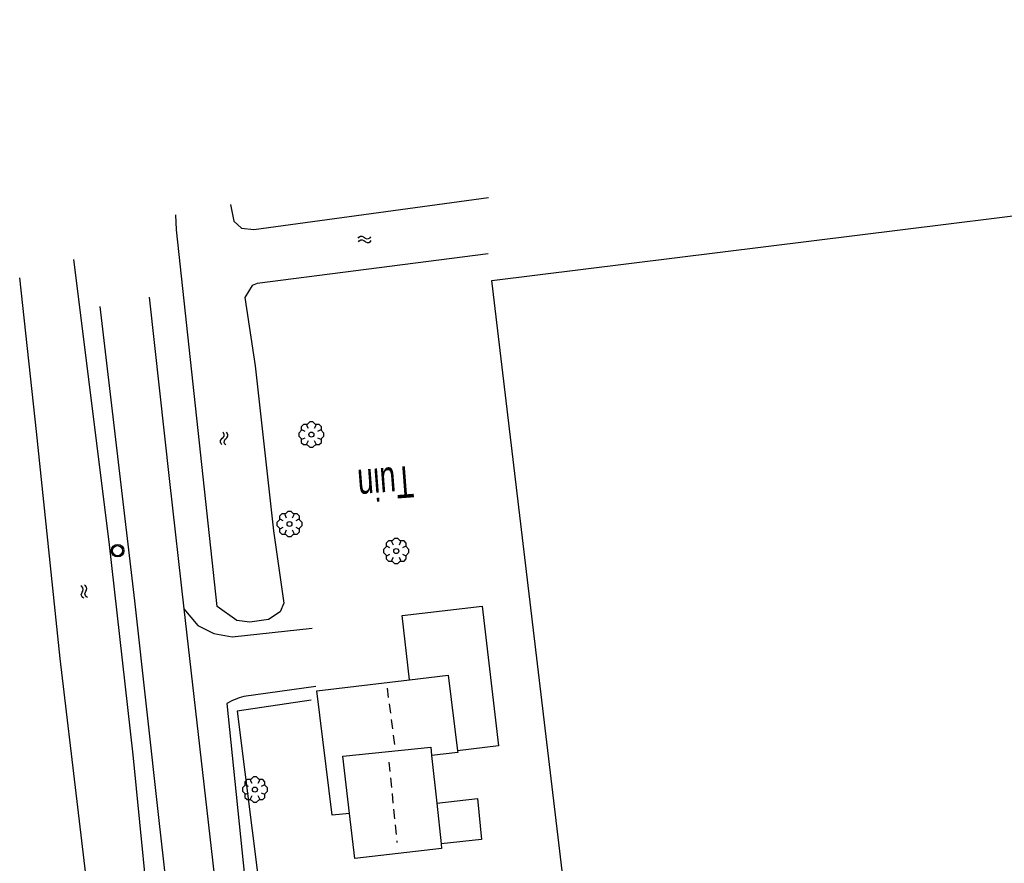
# Model space of a CAD drawing. Extents: x 99796 to 103543, y 406299 to 407646.
# Tile 84 of 85: x 103244 to 103322, y 406860 to 406927. Entities that reach past the tile are written whole.
import ezdxf
from ezdxf.enums import TextEntityAlignment as Align

# ---------------------------------------------------------------- set-up
doc = ezdxf.new("R2010")
doc.units = 0
doc.linetypes.add('Noklijn', pattern=[1.25, 0.75, -0.5])
for name, color, linetype in [('1101', 252, 'CONTINUOUS'), ('1110', 252, 'CONTINUOUS'), ('1404', 252, 'CONTINUOUS'), ('1701', 252, 'CONTINUOUS'), ('1901', 252, 'Noklijn'), ('2006', 252, 'Heg haag'), ('2401', 252, 'CONTINUOUS'), ('2901', 252, 'CONTINUOUS'), ('4501', 252, 'CONTINUOUS'), ('4601', 252, 'CONTINUOUS')]:
    doc.layers.add(name, color=color, linetype=linetype)
doc.linetypes.add('Heg haag', pattern='A,4,-1,[4,dgnlstyle.shx,S=0.004016,R=0,X=0,Y=0],-1', length=6)

# ---------------------------------------------------------------- blocks, each defined once
blk = doc.blocks.new('WATERSYMBOOL', base_point=(97503.821083, 403517.176353))
at = {"layer": '4601'}
for points in [[(97503.321083, 403517.326353, 0), (97503.383583, 403517.388853, 0), (97503.508583, 403517.451353, 0), (97503.633583, 403517.451353, 0), (97503.758583, 403517.388853, 0), (97503.821083, 403517.326353, 0), (97503.883583, 403517.263853, 0), (97504.008583, 403517.201353, 0), (97504.133583, 403517.201353, 0), (97504.258583, 403517.263853, 0), (97504.321083, 403517.326353, 0)], [(97503.321083, 403517.026353, 0), (97503.383583, 403517.088853, 0), (97503.508583, 403517.151353, 0), (97503.633583, 403517.151353, 0), (97503.758583, 403517.088853, 0), (97503.821083, 403517.026353, 0), (97503.883583, 403516.963853, 0), (97504.008583, 403516.901353, 0), (97504.133583, 403516.901353, 0), (97504.258583, 403516.963853, 0), (97504.321083, 403517.026353, 0)]]:
    blk.add_polyline3d(points, dxfattribs=at)
blk = doc.blocks.new('VERKEERSBORD', base_point=(97503.821083, 403507.602474))
at = {"layer": '2401'}
for radius in [0.5, 0.5, 0.4, 0.4]:
    blk.add_circle((97503.821083, 403507.602474), radius, dxfattribs=at)
blk = doc.blocks.new('BOOM', base_point=(97503.821083, 403507.602474))
at = {"layer": '2901'}
for points in [[(97504.071083, 403508.102474, 0), (97504.196083, 403508.352474, 0), (97503.946083, 403508.602474, 0), (97503.696083, 403508.602474, 0), (97503.446083, 403508.352474, 0), (97503.571083, 403508.102474, 0)], [(97503.321083, 403507.852474, 0), (97503.071083, 403507.977474, 0), (97502.821083, 403507.727474, 0), (97502.821083, 403507.477474, 0), (97503.071083, 403507.227474, 0), (97503.321083, 403507.352474, 0)], [(97503.491578, 403508.39797, 0), (97503.202364, 403508.39797, 0), (97503.025588, 403508.221193, 0), (97503.025588, 403507.931979, 0)], [(97504.616578, 403507.931979, 0), (97504.616578, 403508.221193, 0), (97504.439801, 403508.39797, 0), (97504.150588, 403508.39797, 0)], [(97504.321083, 403507.352474, 0), (97504.571083, 403507.227474, 0), (97504.821083, 403507.477474, 0), (97504.821083, 403507.727474, 0), (97504.571083, 403507.977474, 0), (97504.321083, 403507.852474, 0)], [(97503.025588, 403507.27297, 0), (97503.025588, 403506.983756, 0), (97503.202364, 403506.806979, 0), (97503.491578, 403506.806979, 0)], [(97503.571083, 403507.102474, 0), (97503.446083, 403506.852474, 0), (97503.696083, 403506.602474, 0), (97503.946083, 403506.602474, 0), (97504.196083, 403506.852474, 0), (97504.071083, 403507.102474, 0)], [(97504.150588, 403506.806979, 0), (97504.439801, 403506.806979, 0), (97504.616578, 403506.983756, 0), (97504.616578, 403507.27297, 0)]]:
    blk.add_polyline3d(points, dxfattribs=at)
blk.add_circle((97503.821083, 403507.602474), 0.2, dxfattribs=at)
blk.add_circle((97503.821083, 403507.602474), 0.2, dxfattribs=at)

msp = doc.modelspace()

# ---------------------------------------------------------------- linework, layer by layer
at = {"layer": '1101'}
for points in [[(103254.514844, 406904.869117, 0.025), (103256.129012, 406890.257038, 0.007), (103257.268951, 406880.157031, -0.01)], [(103259.785385, 406824.411415, 0.054678), (103259.643824, 406825.717129, 0.052), (103257.341967, 406845.343076, 0.016), (103255.288959, 406863.610037, -0.022), (103253.381983, 406880.792938, 0.019), (103250.620053, 406904.118099, 0.088)], [(103257.268951, 406880.157031, -0.01), (103259.776072, 406858.145036, -0.046)]]:
    msp.add_polyline3d(points, dxfattribs=at)
at = {"layer": '1110'}
for points in [[(103257.268951, 406880.157031, -0.01), (103258.360834, 406878.843867, -0.004), (103259.647176, 406878.203862, -0.031), (103261.094079, 406877.936013, -0.049), (103267.446817, 406878.609918, 0.067)], [(103267.719136, 406874.008067, 0.067), (103262.029872, 406873.203032, 0.058), (103261.646912, 406873.087921, 0.061), (103261.06912, 406872.852855, 0.061), (103260.676847, 406872.652062, 0.061), (103262.285055, 406856.929101, -0.187)]]:
    msp.add_polyline3d(points, dxfattribs=at)
at = {"layer": '1404'}
for points in [[(103260.958106, 406912.222095, -0.502), (103261.230052, 406910.879873, -0.502), (103261.845098, 406910.322942, -0.535), (103262.818144, 406910.217144, -0.541), (103281.424106, 406912.77083, -0.541)], [(103281.402127, 406908.296012, -0.406), (103263.087855, 406905.959137, -0.373), (103262.688131, 406905.80193, -0.346), (103262.106986, 406904.83708, -0.322), (103262.913139, 406899.426841, -0.301), (103264.361904, 406886.329837, -0.304), (103265.198977, 406880.604066, -0.205), (103264.893875, 406879.917868, -0.16), (103263.968141, 406879.321076, -0.055), (103262.488828, 406879.106127, -0.037), (103261.474059, 406879.235022, -0.031), (103259.907947, 406880.348139, -0.028), (103256.677003, 406910.200008, -0.028), (103256.636024, 406911.390983, -0.13)], [(103248.520107, 406907.863133, -0.076), (103251.318172, 406885.468178, -0.121), (103253.208012, 406868.569143, -0.157), (103254.818828, 406852.310859, -0.133), (103254.565881, 406851.876863, -0.112), (103253.218816, 406851.297952, -0.07), (103252.02188, 406851.385869, -0.055), (103250.877843, 406851.667129, -0.046), (103250.244171, 406852.647998, -0.112), (103247.46585, 406876.216047, -0.181), (103245.586068, 406894.215159, -0.184), (103244.244964, 406906.402074, -0.181)]]:
    msp.add_polyline3d(points, dxfattribs=at)
at = {"layer": '1701'}
for points in [[(103287.625597, 406856.49436, 3.399312), (103281.690092, 406906.187125, 3.241), (103357.963176, 406915.641912, 3.247), (103418.20112, 406923.32495, 3.265), (103446.973027, 406926.863976, 3.241), (103459.418104, 406823.433899, 3.247), (103341.815905, 406808.777116, 3.214), (103306.732983, 406804.430075, 3.214), (103302.245126, 406842.139326, 3.156271)], [(103275.150345, 406874.532961, 2.900885), (103274.588943, 406879.620962, 2.986), (103280.927152, 406880.36602, 2.92), (103282.222063, 406869.282909, 2.971), (103278.971375, 406868.886538, 2.971)], [(103270.400227, 406863.925942, 5.6194), (103269.034163, 406863.784008, 2.662), (103267.807052, 406873.647087, 2.662), (103275.150345, 406874.532961, 2.900885)], [(103275.150345, 406874.532961, 2.900885), (103278.224827, 406874.904, 2.977), (103278.971375, 406868.886538, 2.971)], [(103270.400227, 406863.925942, 5.6194), (103269.861177, 406868.462973, 5.6194), (103276.843117, 406869.187169, 5.6194)], [(103276.843117, 406869.187169, 5.6194), (103276.915, 406868.53, 5.619)], [(103278.971375, 406868.886538, 2.971), (103278.985904, 406868.768819, 3.058), (103276.915, 406868.53, 5.619)], [(103276.915, 406868.53, 5.619), (103276.913897, 406868.5304, 3.264879)], [(103276.915, 406868.53, 5.619), (103277.321071, 406864.757054, 5.6194)], [(103277.321071, 406864.757054, 5.6194), (103280.54382, 406865.109094, 3.01), (103280.876116, 406861.868836, 3.046), (103277.671, 406861.518, 5.619)], [(103277.321071, 406864.757054, 5.6194), (103277.671, 406861.518, 5.619)], [(103277.322, 406864.757, 3.014), (103277.321071, 406864.757054, 5.6194)], [(103270.401, 406863.926, 2.927), (103270.400227, 406863.925942, 5.6194)], [(103277.671, 406861.518, 5.619), (103277.709992, 406861.14911, 5.6194), (103270.823047, 406860.366054, 5.6194), (103270.400227, 406863.925942, 5.6194)], [(103277.671, 406861.518, 5.619), (103277.670131, 406861.517914, 3.042729)]]:
    msp.add_polyline3d(points, dxfattribs=at)
at = {"layer": '1901'}
for points in [[(103273.381949, 406873.862036, 6.421), (103273.982094, 406869.358905, 6.421)], [(103273.526863, 406867.992841, 8.011), (103274.162025, 406861.622967, 7.969)]]:
    msp.add_polyline3d(points, dxfattribs=at)
at = {"layer": '2006'}
msp.add_polyline3d([(103267.354057, 406872.918047, 0.814924), (103261.494175, 406872.038134, 0.814228), (103263.284177, 406857.754998, 0.763924), (103269.259916, 406858.447902, 0.763924)], dxfattribs=at)

# ---------------------------------------------------------------- block references
at = {"layer": '2401'}
msp.add_blockref('VERKEERSBORD', (103252.006234, 406884.765216, 0.109), dxfattribs=at)
at = {"layer": '2901'}
for p in [(103267.376036, 406893.968918, -0.175), (103265.641169, 406886.88118, -0.178), (103274.109126, 406884.738021, -0.1), (103262.903825, 406865.82584, 0.127)]:
    msp.add_blockref('BOOM', p, dxfattribs=at)
at = {"layer": '4601'}
for p, rotation in [((103271.602006, 406909.453832, -0.109), 5.403790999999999), ((103260.464878, 406893.664934, -0.109), 86.45251200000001), ((103249.35718, 406881.516017, -0.112), 103.1853339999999)]:
    msp.add_blockref('WATERSYMBOOL', p, dxfattribs=dict(at, rotation=rotation))

# ---------------------------------------------------------------- texts
at = {"layer": '4501', "width": 0.68}
msp.add_text('Tuin', height=2.5, rotation=184.306603, dxfattribs=at).set_placement((103273.272798, 406890.037991, -0.175), align=Align.MIDDLE)

doc.saveas('drawing.dxf')
